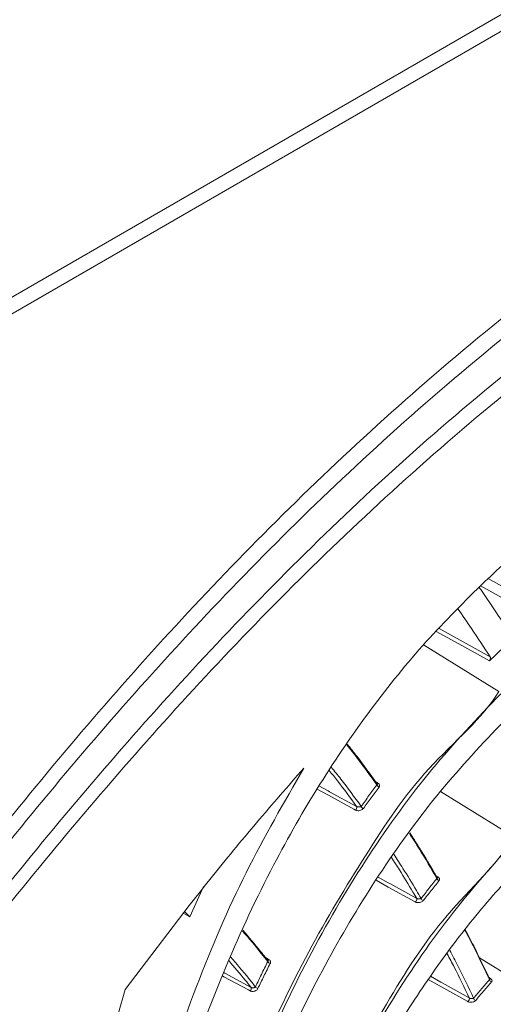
# Model space of a CAD drawing. Header units: millimetres. Extents: x 0 to 1118, y 0 to 864.
# Tile 252 of 256: x 291 to 301, y 694 to 715. Entities that reach past the tile are written whole.
import ezdxf

# ---------------------------------------------------------------- set-up
doc = ezdxf.new("R2010")
doc.units = ezdxf.units.MM

msp = doc.modelspace()

# ---------------------------------------------------------------- linework, layer by layer
at = {"color": 9, "linetype": 'Continuous', "lineweight": 0}
for p, q in [((219.7626, 668.095), (306.6083, 718.2299)), ((301.0073, 702.4921), (300.408, 702.822)), ((300.5657, 702.9748), (301.0851, 702.6888)), ((300.7928, 700.5893), (299.2023, 701.5722)), ((298.1451, 698.7053), (298.2463, 698.6403)), ((301.1115, 697.5126), (299.5573, 698.4732)), ((299.4406, 696.7062), (299.5143, 696.6587)), ((295.814, 694.9918), (295.938, 694.9122)), ((301.3387, 694.3637), (300.3824, 694.9548)), ((300.5667, 694.5516), (300.6232, 694.5151))]:
    msp.add_line(p, q, dxfattribs=at)
at = {"color": 7, "linetype": 'Continuous', "lineweight": 15}
for p, q in [((307.1468, 718.1837), (220.3378, 668.0699)), ((298.2207, 698.6333), (298.2208, 698.6333)), ((294.2592, 695.8212), (294.5491, 696.4634)), ((294.2592, 695.8212), (294.1544, 695.9262)), ((294.1277, 695.8916), (294.2592, 695.8212)), ((295.9, 694.9083), (295.9072, 694.9015)), ((300.6017, 694.5097), (300.6012, 694.5107))]:
    msp.add_line(p, q, dxfattribs=at)
at = {"color": 9, "linetype": 'Continuous', "lineweight": 0, "flags": 128}
for points in [[(300.5945, 701.2331), (299.9454, 701.5915), (299.4677, 701.8551)], [(299.5282, 701.9174), (299.9726, 701.672), (299.9769, 701.6697), (300.6098, 701.3202)], [(297.7599, 698.0792), (297.7253, 698.098), (297.1881, 698.3913), (296.9498, 698.5214)], [(296.9893, 698.5905), (297.1851, 698.4837), (297.2144, 698.4677), (297.7862, 698.1556)], [(299.0271, 696.1369), (298.4555, 696.4522), (298.1975, 696.5944)], [(298.2393, 696.6633), (298.4557, 696.544), (298.4846, 696.5281), (299.0562, 696.2129)], [(295.533, 694.2558), (295.4959, 694.2759), (294.9761, 694.557), (294.9483, 694.572)], [(294.9748, 694.6426), (294.9971, 694.6305), (295.554, 694.3293)], [(300.1373, 694.0318), (299.566, 694.3499), (299.3008, 694.4976)], [(299.3455, 694.5655), (299.5692, 694.441), (299.5977, 694.4251), (300.169, 694.107)]]:
    msp.add_lwpolyline(points, dxfattribs=at)
at = {"color": 9, "linetype": 'Continuous', "lineweight": 0}
for centre, radius, start, end in [((298.2286, 698.6614), 0.0275, 244.6908, 310.02646), ((298.279, 698.6316), 0.0676, 198.02342, 253.98472), ((297.7193, 698.1359), 0.0697, 305.56451, 16.39813), ((297.9462, 698.1796), 0.068, 199.26305, 254.86729), ((299.5472, 696.6501), 0.0654, 194.68185, 253.09081), ((299.4985, 696.6775), 0.0246, 240.93594, 310.04687), ((298.986, 696.1963), 0.0722, 304.70881, 13.30161), ((299.2132, 696.2284), 0.0657, 195.85897, 253.95347), ((295.9154, 694.9334), 0.031, 247.68091, 316.65306), ((295.9694, 694.9076), 0.0704, 207.2878, 260.8184), ((300.6565, 694.507), 0.0636, 191.53794, 252.21021), ((300.6088, 694.5356), 0.025, 242.05515, 305.19006), ((295.4911, 694.3075), 0.0666, 309.00479, 19.05685), ((295.7078, 694.3774), 0.0708, 208.47815, 261.71937), ((300.0959, 694.0936), 0.0743, 303.79595, 10.41032), ((300.3229, 694.1149), 0.0638, 192.66047, 253.04626)]:
    msp.add_arc(centre, radius, start, end, dxfattribs=at)
for points, knots in [([(227.6431, 666.9455), (228.0817, 667.1827), (228.959, 667.6572), (230.536, 668.3357), (232.3459, 668.9835), (234.3964, 669.5779), (236.5168, 670.0855), (238.8547, 670.5531), (241.4024, 670.9784), (244.6523, 671.4427), (248.4277, 671.9186), (251.9909, 672.3798), (254.8184, 672.8055), (256.9201, 673.1652), (258.9945, 673.5766), (261.031, 674.0487), (263.0195, 674.5873), (264.9467, 675.196), (266.8033, 675.8726), (268.5819, 676.6157), (270.2771, 677.4208), (271.8865, 678.2834), (273.4061, 679.1983), (274.8357, 680.1599), (276.1761, 681.163), (277.4305, 682.2016), (278.9953, 683.6268), (280.77, 685.4711), (282.6853, 687.7468), (284.4716, 690.0563), (286.2026, 692.3793), (287.937, 694.7018), (289.7202, 697.0122), (291.5834, 699.3024), (293.5543, 701.5629), (295.654, 703.7857), (297.9021, 705.9605), (300.3213, 708.076), (302.9364, 710.1137), (305.2918, 711.7339), (306.8196, 712.6438), (307.3281, 712.9466)], [0, 0, 0, 0, 0.0151052, 0.0302135, 0.0493734, 0.0685948, 0.0878524, 0.1070619, 0.1307912, 0.1545261, 0.1912488, 0.2279761, 0.2463529, 0.2647277, 0.2830942, 0.3014952, 0.3198943, 0.3383011, 0.3567075, 0.3750776, 0.393479, 0.4118812, 0.4302759, 0.4486715, 0.4670576, 0.4854449, 0.5038098, 0.5405501, 0.5772798, 0.614004, 0.6507265, 0.6874493, 0.7241836, 0.7609161, 0.7976672, 0.8344158, 0.8711927, 0.9079655, 0.9448022, 0.9816286, 1, 1, 1, 1]), ([(307.5781, 712.6827), (307.5781, 712.6827), (307.0652, 712.3867), (305.5559, 711.4831), (303.1989, 709.8836), (300.5917, 707.8631), (298.1746, 705.7644), (295.9267, 703.6038), (293.8256, 701.3943), (291.8512, 699.1457), (289.983, 696.8667), (288.1929, 694.5662), (286.45, 692.2526), (284.7082, 689.9366), (282.9092, 687.632), (280.9793, 685.3586), (279.1918, 683.5141), (277.6161, 682.0871), (276.353, 681.0463), (275.0037, 680.0402), (273.5649, 679.0754), (272.0357, 678.1567), (270.4163, 677.2903), (268.7108, 676.481), (266.9216, 675.7336), (265.0541, 675.0524), (263.1163, 674.4389), (261.1174, 673.8952), (259.0714, 673.4175), (256.9888, 673.0004), (254.8805, 672.6344), (252.0481, 672.2002), (248.484, 671.7276), (244.714, 671.2386), (241.4752, 670.7621), (238.9446, 670.3271), (236.6281, 669.8505), (234.533, 669.335), (232.5082, 668.7322), (230.7261, 668.0774), (229.1784, 667.394), (228.3207, 666.9186), (227.8919, 666.6809)], [0, 0, 0, 0, 0.0000001, 0.0182549, 0.0549227, 0.0916009, 0.1282775, 0.1649582, 0.2016499, 0.2383441, 0.2750562, 0.3117701, 0.348506, 0.3852707, 0.4220717, 0.4589178, 0.4958144, 0.5142712, 0.5327612, 0.55125, 0.5697591, 0.5882671, 0.6067898, 0.6253117, 0.6438065, 0.6623381, 0.6808701, 0.6993857, 0.7179031, 0.7363699, 0.7548217, 0.7732755, 0.8100823, 0.8468029, 0.8704662, 0.8941239, 0.9131571, 0.9322387, 0.9512837, 0.9702671, 0.985135, 1, 1, 1, 1]), ([(228.2154, 666.1204), (228.5725, 666.325), (229.2867, 666.734), (230.6716, 667.3906), (232.3805, 668.0696), (234.4398, 668.7285), (236.5775, 669.291), (238.908, 669.8012), (241.4203, 670.2602), (244.6225, 670.7618), (248.3729, 671.2771), (251.9352, 671.7696), (254.7671, 672.215), (256.8773, 672.5865), (258.9619, 673.0064), (261.0113, 673.4825), (263.014, 674.0219), (264.9592, 674.628), (266.8385, 675.3005), (268.6416, 676.038), (270.3626, 676.8357), (271.998, 677.6898), (273.5452, 678.5953), (275.0042, 679.5472), (276.3749, 680.5401), (277.6599, 681.5677), (278.8699, 682.6305), (280.0109, 683.7237), (281.4486, 685.2133), (283.0936, 687.1035), (284.617, 689.0162), (286.6798, 691.6902), (288.6981, 694.3736), (291.1301, 697.409), (293.0412, 699.6604), (295.0669, 701.879), (297.2266, 704.0536), (299.5438, 706.1797), (302.0349, 708.2171), (304.3166, 709.9259), (306.2819, 711.1039), (307.3715, 711.9697), (307.9014, 712.1227), (307.9014, 712.1227)], [0, 0, 0, 0, 0.0124156, 0.0248326, 0.0442888, 0.0638163, 0.0833864, 0.102901, 0.1261536, 0.1494116, 0.1861517, 0.2229768, 0.2414386, 0.2598986, 0.2784059, 0.2969111, 0.3154101, 0.3339501, 0.3524897, 0.3710264, 0.3895636, 0.4080613, 0.4265798, 0.4450991, 0.4635997, 0.4821013, 0.5005705, 0.5193186, 0.5380678, 0.575411, 0.6122364, 0.6306344, 0.7041537, 0.7408818, 0.7776078, 0.8142993, 0.8510028, 0.8877028, 0.9243996, 0.9610885, 0.980545, 0.9999999, 1, 1, 1, 1]), ([(308.0039, 711.7743), (307.4682, 711.4621), (306.3967, 710.8375), (304.4347, 709.5569), (302.1658, 707.9137), (299.6834, 705.8735), (297.3746, 703.7657), (295.2213, 701.6033), (293.201, 699.3983), (291.2941, 697.1602), (288.8657, 694.1421), (286.8486, 691.4746), (284.7844, 688.8156), (283.2579, 686.9118), (281.6081, 685.0293), (280.1655, 683.544), (279.0199, 682.4529), (277.8049, 681.3912), (276.5142, 680.3637), (275.1373, 679.3699), (273.6716, 678.4165), (272.1172, 677.5089), (270.4742, 676.6522), (268.7451, 675.8514), (266.9333, 675.1104), (265.0453, 674.434), (263.0914, 673.8233), (261.0804, 673.2787), (259.0232, 672.7966), (256.9321, 672.3701), (254.8162, 671.9912), (251.98, 671.5356), (248.4163, 671.0293), (244.6685, 670.4981), (241.4723, 669.9821), (238.9691, 669.5114), (236.649, 668.9898), (234.5227, 668.4167), (232.4731, 667.7467), (230.771, 667.0584), (229.3906, 666.3942), (228.6779, 665.9817), (228.3216, 665.7755)], [0, 0, 0, 0, 0.01939954, 0.03880048, 0.0754075, 0.11202221, 0.14866039, 0.18530191, 0.22194391, 0.25863451, 0.29532703, 0.36883047, 0.38723704, 0.42409938, 0.46151078, 0.48031027, 0.49910859, 0.51763836, 0.53620946, 0.55477945, 0.57337714, 0.59197392, 0.61055461, 0.62917845, 0.64780181, 0.66642839, 0.68505539, 0.70363641, 0.72221131, 0.74078831, 0.75929392, 0.77780134, 0.81465962, 0.85137247, 0.87456699, 0.89775613, 0.91715455, 0.93660682, 0.95601766, 0.97535942, 0.98768047, 1, 1, 1, 1]), ([(293.1533, 682.1969), (293.1533, 682.1969), (293.1533, 683.2269), (293.5247, 685.0497), (294.0294, 687.8414), (294.784, 690.4511), (295.6857, 692.8778), (296.7405, 695.1133), (297.9723, 697.1379), (299.2049, 699.014), (300.4717, 700.0331), (300.7928, 700.5893), (300.7928, 700.5893)], [0, 0, 0, 0, 0.0000005, 0.1302338, 0.2604576, 0.3876182, 0.5147677, 0.6358926, 0.7574332, 0.8789319, 0.9999993, 1, 1, 1, 1]), ([(300.834, 700.5405), (300.3399, 700.0202), (299.3516, 698.9795), (298.0177, 697.1399), (296.8111, 695.1075), (295.7447, 692.8575), (294.8378, 690.4259), (294.1028, 687.812), (293.537, 685.0624), (293.3241, 683.1422), (293.2174, 682.1795)], [0, 0, 0, 0, 0.1195723, 0.2391504, 0.3621772, 0.4852135, 0.6119683, 0.7395254, 0.8693995, 1, 1, 1, 1]), ([(297.7862, 698.1556), (297.6522, 698.3389), (297.4633, 698.5971), (297.2649, 698.8436), (297.2073, 698.9151)], [0, 0, 0, 0, 0.7097247, 1, 1, 1, 1]), ([(297.2533, 698.9824), (297.3198, 698.8998), (297.5354, 698.6321), (297.7403, 698.3514), (297.882, 698.1572)], [0, 0, 0, 0, 0.3083651, 1, 1, 1, 1]), ([(298.2208, 698.6333), (298.2208, 698.6332), (298.223, 698.6304), (298.2247, 698.6245), (298.2222, 698.6168), (298.2172, 698.6126), (298.2147, 698.6106)], [0, 0, 0, 0, 0.00426086, 0.32254182, 0.67300679, 1, 1, 1, 1]), ([(298.2604, 698.5666), (298.264, 698.5724), (298.2718, 698.5847), (298.2732, 698.6049), (298.2657, 698.6249), (298.2527, 698.6351), (298.2463, 698.6403)], [0, 0, 0, 0, 0.2310809, 0.4924583, 0.7460498, 1, 1, 1, 1]), ([(297.882, 698.1572), (297.9367, 698.2332), (298.0465, 698.3858), (298.1585, 698.5355), (298.2147, 698.6106)], [0, 0, 0, 0, 0.4976057, 1, 1, 1, 1]), ([(298.2604, 698.5666), (298.2043, 698.4915), (298.0926, 698.3422), (297.983, 698.1898), (297.9285, 698.114)], [0, 0, 0, 0, 0.5023915, 1, 1, 1, 1]), ([(297.7599, 698.0792), (297.7617, 698.0783), (297.7724, 698.0727), (297.7971, 698.0658), (297.8355, 698.0653), (297.8738, 698.0741), (297.9075, 698.0907), (297.9215, 698.1062), (297.9285, 698.114)], [0, 0, 0, 0, 0.03618845, 0.21141162, 0.40303002, 0.60360404, 0.80174058, 1, 1, 1, 1]), ([(297.882, 698.1572), (297.8776, 698.1546), (297.8687, 698.1494), (297.8492, 698.1453), (297.8278, 698.1444), (297.8078, 698.1471), (297.7953, 698.1512), (297.7891, 698.154), (297.7871, 698.1551), (297.7862, 698.1556)], [0, 0, 0, 0, 0.2083053, 0.418197, 0.6247394, 0.810029, 0.9353065, 0.9683875, 1, 1, 1, 1]), ([(294.2628, 681.6675), (294.2628, 681.6675), (294.4627, 682.5909), (294.6822, 684.501), (295.4075, 687.1794), (296.2531, 689.6768), (297.2544, 691.955), (298.4144, 694.0057), (299.597, 695.9019), (300.7877, 696.952), (301.1115, 697.5126), (301.1115, 697.5126)], [0, 0, 0, 0, 0.00000065, 0.1490544, 0.29831576, 0.44732759, 0.58546168, 0.72358562, 0.86179649, 0.99999925, 1, 1, 1, 1]), ([(301.1533, 697.4643), (300.6754, 696.9275), (299.7162, 695.85), (298.4462, 693.9707), (297.3111, 691.9191), (296.3987, 689.847), (295.6744, 687.8075), (295.1112, 685.8326), (294.6473, 683.781), (294.4326, 682.3576), (294.3253, 681.6458)], [0, 0, 0, 0, 0.13768945, 0.27637884, 0.41405375, 0.55261773, 0.66367932, 0.77474454, 0.88737052, 1, 1, 1, 1]), ([(299.0562, 696.2129), (299.0297, 696.2577), (298.9097, 696.4607), (298.7344, 696.7504), (298.579, 696.9878), (298.5229, 697.0734)], [0, 0, 0, 0, 0.1532404, 0.69444287, 1, 1, 1, 1]), ([(298.5732, 697.1415), (298.6372, 697.0438), (298.8007, 696.7942), (298.9905, 696.4809), (299.117, 696.2664), (299.15, 696.2105)], [0, 0, 0, 0, 0.3223661, 0.8232725, 1, 1, 1, 1]), ([(299.15, 696.2105), (299.2049, 696.2814), (299.3152, 696.424), (299.4275, 696.5635), (299.4839, 696.6336)], [0, 0, 0, 0, 0.4973902, 1, 1, 1, 1]), ([(299.5282, 696.5876), (299.4719, 696.5176), (299.3599, 696.3784), (299.2498, 696.2361), (299.1951, 696.1653)], [0, 0, 0, 0, 0.5026113, 1, 1, 1, 1]), ([(299.4839, 696.6336), (299.4862, 696.6353), (299.4911, 696.639), (299.4939, 696.6457), (299.4913, 696.6507), (299.4902, 696.6528)], [0, 0, 0, 0, 0.3484856, 0.7274408, 1, 1, 1, 1]), ([(299.5282, 696.5876), (299.5318, 696.593), (299.5396, 696.6046), (299.5412, 696.6239), (299.5337, 696.6434), (299.5207, 696.6536), (299.5143, 696.6587)], [0, 0, 0, 0, 0.2287143, 0.4906035, 0.7451367, 1, 1, 1, 1]), ([(299.0271, 696.1369), (299.0291, 696.1359), (299.0399, 696.1303), (299.0646, 696.1231), (299.1027, 696.1215), (299.1407, 696.1289), (299.1742, 696.1438), (299.1881, 696.1581), (299.1951, 696.1653)], [0, 0, 0, 0, 0.0389006, 0.2148795, 0.4059415, 0.6053517, 0.8026013, 1, 1, 1, 1]), ([(299.0562, 696.2129), (299.0572, 696.2123), (299.0592, 696.2112), (299.0654, 696.2083), (299.0777, 696.204), (299.0973, 696.2007), (299.1182, 696.2007), (299.1371, 696.2037), (299.1457, 696.2082), (299.15, 696.2105)], [0, 0, 0, 0, 0.0343007, 0.0659768, 0.1942911, 0.3795025, 0.5844784, 0.7929945, 1, 1, 1, 1]), ([(299.7548, 695.1131), (299.8121, 695.0049), (299.9872, 694.6744), (300.1507, 694.3316), (300.2607, 694.101)], [0, 0, 0, 0, 0.32738384, 1, 1, 1, 1]), ([(295.554, 694.3293), (295.5127, 694.3808), (295.358, 694.5736), (295.1981, 694.7598), (295.0809, 694.8962)], [0, 0, 0, 0, 0.2674868, 1, 1, 1, 1]), ([(295.1184, 694.9759), (295.2475, 694.8256), (295.4258, 694.6181), (295.5981, 694.4029), (295.6456, 694.3436)], [0, 0, 0, 0, 0.7242686, 1, 1, 1, 1]), ([(295.6456, 694.3436), (295.6873, 694.4304), (295.7733, 694.6089), (295.8615, 694.7849), (295.9068, 694.8753)], [0, 0, 0, 0, 0.4865464, 1, 1, 1, 1]), ([(295.9072, 694.9015), (295.9077, 694.901), (295.9115, 694.8976), (295.9129, 694.8899), (295.9114, 694.8816), (295.908, 694.8769), (295.9068, 694.8753)], [0, 0, 0, 0, 0.0657254, 0.423055, 0.8030813, 1, 1, 1, 1]), ([(295.9582, 694.8381), (295.9599, 694.842), (295.9651, 694.8537), (295.9662, 694.8736), (295.9581, 694.8959), (295.9447, 694.9067), (295.938, 694.9122)], [0, 0, 0, 0, 0.14498563, 0.4333826, 0.71657197, 1, 1, 1, 1]), ([(300.169, 694.107), (300.0645, 694.3258), (299.9133, 694.6423), (299.7515, 694.9477), (299.7016, 695.042)], [0, 0, 0, 0, 0.6913659, 1, 1, 1, 1]), ([(295.9582, 694.8381), (295.913, 694.7478), (295.825, 694.5721), (295.7393, 694.3939), (295.6976, 694.3073)], [0, 0, 0, 0, 0.5134515, 1, 1, 1, 1]), ([(300.2607, 694.101), (300.3155, 694.1669), (300.4258, 694.2996), (300.5378, 694.4291), (300.5942, 694.4943)], [0, 0, 0, 0, 0.49696172, 1, 1, 1, 1]), ([(300.5942, 694.4943), (300.5964, 694.4959), (300.6011, 694.4991), (300.6036, 694.5048), (300.6014, 694.509), (300.6007, 694.5105)], [0, 0, 0, 0, 0.3728192, 0.7860437, 1, 1, 1, 1]), ([(300.6371, 694.4465), (300.6407, 694.4515), (300.6485, 694.4624), (300.6501, 694.4808), (300.6427, 694.4998), (300.6297, 694.51), (300.6232, 694.5151)], [0, 0, 0, 0, 0.2256913, 0.4882904, 0.7439777, 1, 1, 1, 1]), ([(295.3161, 680.9898), (295.3161, 680.9898), (295.5069, 681.8712), (295.839, 683.5815), (296.5999, 686.0459), (297.4396, 688.1901), (298.332, 690.0362), (299.2597, 691.6047), (300.1908, 693.0747), (301.0809, 693.9172), (301.3387, 694.3637), (301.3387, 694.3637)], [0, 0, 0, 0, 0.0000008, 0.1640662, 0.3283481, 0.4923744, 0.6192635, 0.7461484, 0.8730757, 0.9999991, 1, 1, 1, 1]), ([(301.3812, 694.3156), (301.0169, 693.8855), (300.2867, 693.0236), (299.2954, 691.5655), (298.3858, 689.9967), (297.5817, 688.338), (296.8793, 686.6056), (296.2784, 684.8054), (295.7647, 682.9281), (295.5061, 681.6187), (295.3769, 680.9639)], [0, 0, 0, 0, 0.1266284, 0.2538222, 0.3804424, 0.5075781, 0.6298759, 0.7521775, 0.8760871, 1, 1, 1, 1]), ([(295.533, 694.2558), (295.5383, 694.2534), (295.5527, 694.2467), (295.5821, 694.2427), (295.6185, 694.2472), (295.6528, 694.2608), (295.6816, 694.2814), (295.6923, 694.2986), (295.6976, 694.3073)], [0, 0, 0, 0, 0.0992262, 0.272411, 0.453245, 0.6370333, 0.8184425, 1, 1, 1, 1]), ([(295.6456, 694.3436), (295.6422, 694.3401), (295.6354, 694.3331), (295.6191, 694.3256), (295.6001, 694.3214), (295.5803, 694.3211), (295.5644, 694.3243), (295.5568, 694.3279), (295.554, 694.3293)], [0, 0, 0, 0, 0.1867251, 0.3755483, 0.5644328, 0.7438746, 0.908317, 1, 1, 1, 1]), ([(300.6371, 694.4465), (300.5808, 694.3815), (300.469, 694.2521), (300.359, 694.1197), (300.3043, 694.0539)], [0, 0, 0, 0, 0.5030388, 1, 1, 1, 1]), ([(300.1373, 694.0318), (300.1394, 694.0307), (300.1503, 694.025), (300.1751, 694.0174), (300.2128, 694.015), (300.2504, 694.021), (300.2836, 694.0341), (300.2974, 694.0473), (300.3043, 694.0539)], [0, 0, 0, 0, 0.0421432, 0.218887, 0.4093964, 0.6074913, 0.8036846, 1, 1, 1, 1]), ([(300.169, 694.107), (300.1701, 694.1064), (300.172, 694.1053), (300.1782, 694.1023), (300.1903, 694.0978), (300.2096, 694.0939), (300.2299, 694.0931), (300.2482, 694.0952), (300.2565, 694.099), (300.2607, 694.101)], [0, 0, 0, 0, 0.0374936, 0.0675391, 0.1993468, 0.3844044, 0.5878162, 0.7946058, 1, 1, 1, 1])]:
    msp.add_open_spline(points, degree=3, knots=knots, dxfattribs=at)
at = {"color": 7, "linetype": 'Continuous', "lineweight": 15}
for points, knots in [([(309.6153, 709.7602), (308.7509, 709.2369), (307.0255, 708.1923), (304.6914, 706.4978), (302.4995, 704.7434), (301.1649, 703.5238), (300.4966, 702.9131)], [0, 0, 0, 0, 0.2505208, 0.5000691, 0.7496861, 1, 1, 1, 1]), ([(300.4966, 702.9131), (300.076, 702.4968), (299.2347, 701.6643), (298.0718, 700.2234), (296.9923, 698.6478), (295.9573, 696.8396), (295.0002, 694.8009), (294.1426, 692.5105), (293.4395, 690.0849), (292.9014, 687.5521), (292.5162, 684.9507), (292.3972, 683.1738), (292.3375, 682.2834)], [0, 0, 0, 0, 0.08882624, 0.17765382, 0.26829671, 0.35894294, 0.46455837, 0.57018181, 0.67823314, 0.78629322, 0.89291248, 1, 1, 1, 1]), ([(300.4372, 702.7042), (300.4203, 702.729), (300.4005, 702.7579), (300.3803, 702.7864), (300.3774, 702.7905)], [0, 0, 0, 0, 0.8553227, 1, 1, 1, 1]), ([(301.0917, 701.7065), (300.954, 701.9235), (300.7399, 702.2608), (300.5168, 702.5877), (300.4372, 702.7042)], [0, 0, 0, 0, 0.64344675, 1, 1, 1, 1]), ([(300.6098, 701.3202), (300.4799, 701.5202), (300.2578, 701.8621), (300.026, 702.1929), (299.9298, 702.3303)], [0, 0, 0, 0, 0.5847083, 1, 1, 1, 1]), ([(301.0917, 701.7065), (300.94, 701.563), (300.7734, 701.4055), (300.6091, 701.2472), (300.5945, 701.2331)], [0, 0, 0, 0, 0.9108621, 1, 1, 1, 1]), ([(300.6098, 701.3202), (300.6115, 701.3168), (300.6148, 701.3099), (300.6164, 701.2949), (300.6152, 701.278), (300.611, 701.2608), (300.604, 701.2444), (300.5977, 701.237), (300.5945, 701.2331)], [0, 0, 0, 0, 0.1584155, 0.3166864, 0.4784169, 0.6450829, 0.8149277, 1, 1, 1, 1]), ([(293.4588, 681.8958), (293.5768, 682.9334), (293.8136, 685.0155), (294.4477, 687.9261), (295.2614, 690.6418), (296.1948, 692.9888), (297.2241, 695.051), (298.3198, 696.8496), (299.5376, 698.516), (300.4485, 699.4831), (300.9039, 699.9666)], [0, 0, 0, 0, 0.1431701, 0.28728487, 0.41995826, 0.55353459, 0.66385155, 0.77416284, 0.88708363, 1, 1, 1, 1]), ([(298.2147, 698.6106), (298.0784, 698.8001), (297.8711, 699.0883), (297.6531, 699.3636), (297.5784, 699.4579)], [0, 0, 0, 0, 0.6574357, 1, 1, 1, 1]), ([(297.5888, 699.4731), (297.6559, 699.3882), (297.8697, 699.118), (298.073, 698.835), (298.2124, 698.6409)], [0, 0, 0, 0, 0.3140667, 1, 1, 1, 1]), ([(296.6697, 698.9687), (296.2503, 698.2436), (295.4086, 696.788), (294.35, 694.3255), (293.4522, 691.6562), (292.753, 688.7641), (292.2509, 685.7306), (292.1054, 683.6224), (292.0325, 682.5651)], [0, 0, 0, 0, 0.1573268, 0.3158108, 0.4839822, 0.6533446, 0.8261422, 1, 1, 1, 1]), ([(296.6697, 698.9687), (296.334, 698.584), (295.6628, 697.8147), (294.3817, 696.2597), (293.4877, 695.0762), (292.892, 694.2875)], [0, 0, 0, 0, 0.2501478, 0.5002938, 1, 1, 1, 1]), ([(298.2124, 698.6409), (298.2153, 698.6388), (298.2186, 698.6363), (298.2205, 698.6336), (298.2208, 698.6333)], [0, 0, 0, 0, 0.8601268, 1, 1, 1, 1]), ([(299.4839, 696.6336), (299.3618, 696.8426), (299.173, 697.166), (298.9727, 697.4765), (298.9019, 697.5863)], [0, 0, 0, 0, 0.64642755, 1, 1, 1, 1]), ([(298.9106, 697.598), (298.9747, 697.4985), (299.1711, 697.1937), (299.3563, 696.8761), (299.4811, 696.6621)], [0, 0, 0, 0, 0.3263084, 1, 1, 1, 1]), ([(294.541, 681.3256), (294.6974, 682.3124), (295.0113, 684.2925), (295.7444, 687.0416), (296.645, 689.5928), (297.58, 691.6343), (298.4939, 693.2778), (299.3327, 694.5765), (300.2363, 695.7957), (300.8924, 696.5265), (301.2204, 696.8919)], [0, 0, 0, 0, 0.1591687, 0.3193904, 0.467986, 0.6175947, 0.7125676, 0.8075383, 0.90377, 1, 1, 1, 1]), ([(299.4902, 696.6528), (299.4901, 696.6534), (299.4898, 696.6543), (299.4871, 696.6575), (299.4839, 696.66), (299.4811, 696.6621)], [0, 0, 0, 0, 0.180445, 0.2991998, 1, 1, 1, 1]), ([(299.4908, 696.6526), (299.4908, 696.6525), (299.4911, 696.6523), (299.4909, 696.6527), (299.4907, 696.653)], [0, 0, 0, 0, 0.0638298, 1, 1, 1, 1]), ([(295.9068, 694.8753), (295.861, 694.9332), (295.6871, 695.1529), (295.5072, 695.365), (295.3747, 695.5212)], [0, 0, 0, 0, 0.2635066, 1, 1, 1, 1]), ([(295.3822, 695.5373), (295.5077, 695.3893), (295.6828, 695.1829), (295.852, 694.969), (295.9, 694.9083)], [0, 0, 0, 0, 0.7164546, 1, 1, 1, 1]), ([(300.5942, 694.4943), (300.4884, 694.7194), (300.3212, 695.0748), (300.1423, 695.4178), (300.0767, 695.5437)], [0, 0, 0, 0, 0.6330936, 1, 1, 1, 1]), ([(300.0832, 695.5525), (300.1431, 695.4376), (300.3187, 695.1007), (300.4827, 694.7515), (300.5907, 694.5214)], [0, 0, 0, 0, 0.34099618, 1, 1, 1, 1]), ([(300.6007, 694.5105), (300.6004, 694.5116), (300.6, 694.513), (300.5969, 694.5167), (300.5935, 694.5192), (300.5907, 694.5214)], [0, 0, 0, 0, 0.3108524, 0.4058293, 1, 1, 1, 1]), ([(292.892, 694.2875), (292.6245, 693.3547), (292.0897, 691.4894), (291.5698, 688.5701), (291.23, 685.6072), (291.1743, 683.6033), (291.1464, 682.5988)], [0, 0, 0, 0, 0.2540287, 0.508035, 0.7533861, 1, 1, 1, 1])]:
    msp.add_open_spline(points, degree=3, knots=knots, dxfattribs=at)

doc.saveas('drawing.dxf')
